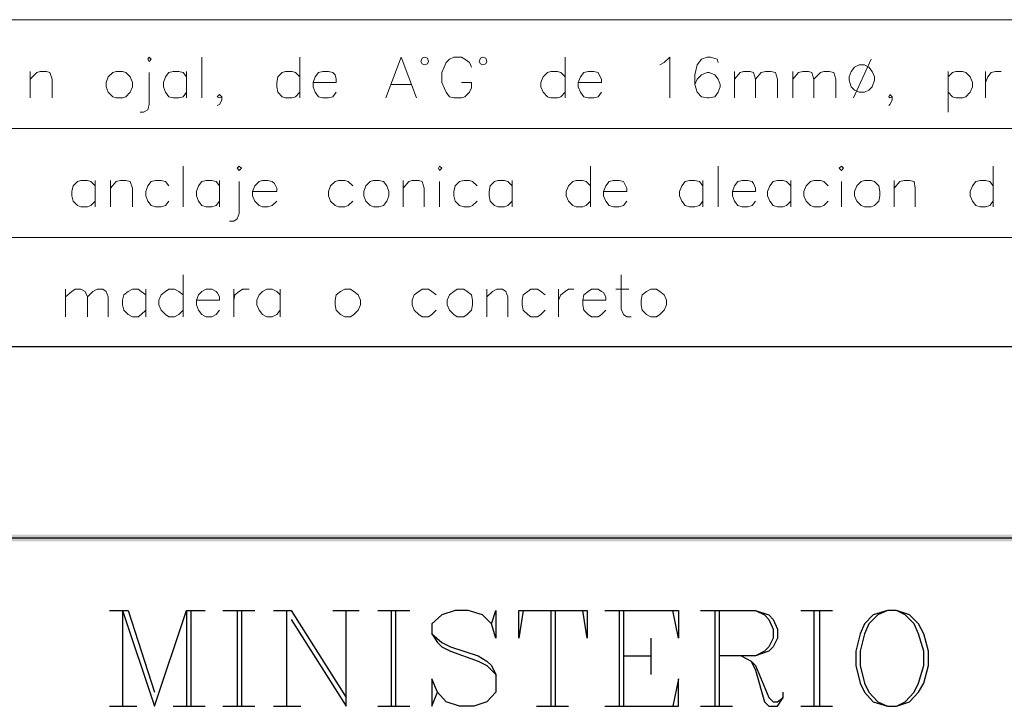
# Model space of a CAD drawing. Header units: millimetres. Extents: x 8 to 202, y 3 to 294.
# Tile 3 of 17: x 60 to 98, y 28 to 55. Entities that reach past the tile are written whole.
import ezdxf

# ---------------------------------------------------------------- set-up
doc = ezdxf.new("R2010")
doc.units = ezdxf.units.MM
doc.layers.add('DGE_CONTORNOS', color=7, linetype='Continuous', lineweight=0)
doc.layers.add('DGE_RELLENO', color=7, linetype='Continuous', lineweight=0)

msp = doc.modelspace()

# ---------------------------------------------------------------- hatches: boundary and pattern name
at = {"layer": 'DGE_RELLENO', "true_color": 0x000000}
for points in [[(23.4527, 34.8263), (23.7067, 34.5723), (201.9723, 34.8263)], [(23.7067, 34.5723), (201.9723, 34.8263), (201.8453, 34.5723)]]:
    msp.add_hatch(color=7, dxfattribs=at).paths.add_polyline_path(points, flags=0)

# ---------------------------------------------------------------- linework, layer by layer
at = {"layer": 'DGE_CONTORNOS', "lineweight": 5}
for points in [[(23.5797, 54.6384), (201.9723, 54.6384)], [(23.5797, 50.4474), (201.9723, 50.4474)], [(23.5797, 46.2564), (201.9723, 46.2564)]]:
    msp.add_lwpolyline(points, dxfattribs=at)
at = {"layer": 'DGE_CONTORNOS', "lineweight": 13}
for points in [[(64.6007, 53.1144), (64.643, 53.199), (64.7277, 53.1144), (64.643, 53.0297), (64.6007, 53.1144)], [(66.675, 53.199), (66.675, 51.6327)], [(70.4427, 53.199), (70.4427, 51.6327)], [(73.7447, 51.6327), (74.3373, 53.199), (74.93, 51.6327)], [(75.3957, 53.0297), (75.3533, 53.1567), (75.2263, 53.199), (75.1417, 53.1567), (75.0993, 53.0297), (75.1417, 52.945), (75.2263, 52.9027), (75.3533, 52.945), (75.3957, 53.0297)], [(77.0467, 52.818), (76.962, 52.9874), (76.7927, 53.1144), (76.6657, 53.199), (76.3693, 53.199), (76.2, 53.1144), (76.073, 52.9874), (75.9883, 52.818), (75.9037, 52.6064), (75.9037, 52.2254), (75.9883, 52.0137), (76.073, 51.8444), (76.2, 51.675), (76.3693, 51.6327), (76.6657, 51.6327), (76.7927, 51.675), (76.962, 51.8444), (77.0467, 52.0137), (77.0467, 52.2254), (76.6657, 52.2254)], [(77.6393, 53.0297), (77.597, 53.1567), (77.47, 53.199), (77.3853, 53.1567), (77.343, 53.0297), (77.3853, 52.945), (77.47, 52.9027), (77.597, 52.945), (77.6393, 53.0297)], [(80.645, 53.199), (80.645, 51.6327)], [(84.2857, 52.9027), (84.455, 52.9874), (84.6667, 53.199), (84.6667, 51.6327)], [(86.5293, 52.9874), (86.487, 53.1144), (86.233, 53.199), (86.106, 53.199), (85.8943, 53.1144), (85.725, 52.9027), (85.6403, 52.5217), (85.6403, 52.1407), (85.725, 51.8444), (85.8943, 51.675), (86.106, 51.6327), (86.1907, 51.6327), (86.4023, 51.675), (86.5293, 51.8444), (86.614, 52.056), (86.614, 52.1407), (86.5293, 52.3524), (86.4023, 52.5217), (86.1907, 52.6064), (86.106, 52.6064), (85.8943, 52.5217), (85.725, 52.3524), (85.6403, 52.1407)], [(92.4137, 53.1144), (91.7363, 51.6327)], [(60.071, 52.6487), (60.071, 51.6327)], [(60.071, 52.3524), (60.325, 52.6064), (60.452, 52.6487), (60.706, 52.6487), (60.833, 52.6064), (60.9177, 52.3524), (60.9177, 51.6327)], [(63.373, 52.6487), (63.246, 52.6064), (63.0767, 52.437), (62.992, 52.2254), (62.992, 52.056), (63.0767, 51.8444), (63.246, 51.675), (63.373, 51.6327), (63.627, 51.6327), (63.754, 51.675), (63.9233, 51.8444), (64.008, 52.056), (64.008, 52.2254), (63.9233, 52.437), (63.754, 52.6064), (63.627, 52.6487), (63.373, 52.6487)], [(66.0823, 52.437), (65.9553, 52.6064), (65.786, 52.6487), (65.5743, 52.6487), (65.405, 52.6064), (65.278, 52.437), (65.1933, 52.2254), (65.1933, 52.056), (65.278, 51.8444), (65.405, 51.675), (65.5743, 51.6327), (65.786, 51.6327), (65.9553, 51.675), (66.0823, 51.8444)], [(66.0823, 52.6487), (66.0823, 51.6327)], [(70.4427, 52.437), (70.2733, 52.6064), (70.1463, 52.6487), (69.8923, 52.6487), (69.7653, 52.6064), (69.596, 52.437), (69.5537, 52.2254), (69.5537, 52.056), (69.596, 51.8444), (69.7653, 51.675), (69.8923, 51.6327), (70.1463, 51.6327), (70.2733, 51.675), (70.4427, 51.8444)], [(70.9507, 52.2254), (71.8397, 52.2254), (71.8397, 52.3524), (71.7973, 52.5217), (71.7127, 52.6064), (71.5433, 52.6487), (71.3317, 52.6487), (71.1623, 52.6064), (71.0353, 52.437), (70.9507, 52.2254), (70.9507, 52.056), (71.0353, 51.8444), (71.1623, 51.675), (71.3317, 51.6327), (71.5433, 51.6327), (71.7127, 51.675), (71.8397, 51.8444)], [(80.645, 52.437), (80.4757, 52.6064), (80.3487, 52.6487), (80.0947, 52.6487), (79.9677, 52.6064), (79.7983, 52.437), (79.7137, 52.2254), (79.7137, 52.056), (79.7983, 51.8444), (79.9677, 51.675), (80.0947, 51.6327), (80.3487, 51.6327), (80.4757, 51.675), (80.645, 51.8444)], [(81.153, 52.2254), (82.042, 52.2254), (82.042, 52.3524), (81.9573, 52.5217), (81.915, 52.6064), (81.7457, 52.6487), (81.534, 52.6487), (81.3647, 52.6064), (81.2377, 52.437), (81.153, 52.2254), (81.153, 52.056), (81.2377, 51.8444), (81.3647, 51.675), (81.534, 51.6327), (81.7457, 51.6327), (81.915, 51.675), (82.042, 51.8444)], [(87.1643, 52.6487), (87.1643, 51.6327)], [(87.1643, 52.3524), (87.376, 52.6064), (87.503, 52.6487), (87.757, 52.6487), (87.884, 52.6064), (87.9687, 52.3524), (87.9687, 51.6327)], [(87.9687, 52.3524), (88.1803, 52.6064), (88.3497, 52.6487), (88.5613, 52.6487), (88.7307, 52.6064), (88.8153, 52.3524), (88.8153, 51.6327)], [(89.408, 52.6487), (89.408, 51.6327)], [(89.408, 52.3524), (89.6197, 52.6064), (89.789, 52.6487), (90.0007, 52.6487), (90.1277, 52.6064), (90.2123, 52.3524), (90.2123, 51.6327)], [(90.2123, 52.3524), (90.4663, 52.6064), (90.5933, 52.6487), (90.805, 52.6487), (90.9743, 52.6064), (91.059, 52.3524), (91.059, 51.6327)], [(91.948, 52.9027), (91.7787, 52.818), (91.6517, 52.6487), (91.567, 52.437), (91.567, 52.31), (91.6517, 52.056), (91.7787, 51.929), (91.948, 51.8444), (92.1597, 51.8444), (92.329, 51.929), (92.456, 52.056), (92.5407, 52.31), (92.5407, 52.437), (92.456, 52.6487), (92.329, 52.818), (92.1597, 52.9027), (91.948, 52.9027)], [(95.377, 52.6487), (95.377, 51.0824)], [(95.377, 52.437), (95.5463, 52.6064), (95.6733, 52.6487), (95.9273, 52.6487), (96.0543, 52.6064), (96.2237, 52.437), (96.3083, 52.2254), (96.3083, 52.056), (96.2237, 51.8444), (96.0543, 51.675), (95.9273, 51.6327), (95.6733, 51.6327), (95.5463, 51.675), (95.377, 51.8444)], [(96.8163, 52.6487), (96.8163, 51.6327)], [(96.8163, 52.2254), (96.901, 52.437), (97.028, 52.6064), (97.1973, 52.6487), (97.409, 52.6487)], [(64.643, 52.6064), (64.643, 51.3787), (64.6007, 51.167), (64.4313, 51.0824), (64.3043, 51.0824)], [(73.9563, 52.1407), (74.7183, 52.1407)], [(67.437, 51.675), (67.3523, 51.7597), (67.2677, 51.675), (67.3523, 51.6327), (67.437, 51.675), (67.437, 51.548), (67.3523, 51.3787), (67.2677, 51.3364)], [(93.218, 51.675), (93.1333, 51.7597), (93.091, 51.675), (93.1333, 51.6327), (93.218, 51.675), (93.218, 51.548), (93.1333, 51.3787), (93.091, 51.3364)], [(65.9553, 49.008), (65.9553, 47.4417)], [(68.0297, 48.9234), (68.1143, 49.008), (68.199, 48.9234), (68.1143, 48.8387), (68.0297, 48.9234)], [(75.7767, 48.9234), (75.819, 49.008), (75.9037, 48.9234), (75.819, 48.8387), (75.7767, 48.9234)], [(81.6187, 49.008), (81.6187, 47.4417)], [(86.5293, 49.008), (86.5293, 47.4417)], [(91.186, 48.9234), (91.2707, 49.008), (91.3553, 48.9234), (91.2707, 48.8387), (91.186, 48.9234)], [(97.1127, 49.008), (97.1127, 47.4417)], [(62.5687, 48.246), (62.3993, 48.4154), (62.2723, 48.4577), (62.0183, 48.4577), (61.8913, 48.4154), (61.722, 48.246), (61.6797, 48.0344), (61.6797, 47.865), (61.722, 47.6534), (61.8913, 47.484), (62.0183, 47.4417), (62.2723, 47.4417), (62.3993, 47.484), (62.5687, 47.6534)], [(62.5687, 48.4577), (62.5687, 47.4417)], [(63.1613, 48.4577), (63.1613, 47.4417)], [(63.1613, 48.1614), (63.373, 48.4154), (63.5423, 48.4577), (63.754, 48.4577), (63.9233, 48.4154), (64.008, 48.1614), (64.008, 47.4417)], [(65.405, 48.246), (65.278, 48.4154), (65.1087, 48.4577), (64.897, 48.4577), (64.7277, 48.4154), (64.6007, 48.246), (64.516, 48.0344), (64.516, 47.865), (64.6007, 47.6534), (64.7277, 47.484), (64.897, 47.4417), (65.1087, 47.4417), (65.278, 47.484), (65.405, 47.6534)], [(67.3523, 48.246), (67.2253, 48.4154), (67.056, 48.4577), (66.8443, 48.4577), (66.675, 48.4154), (66.548, 48.246), (66.4633, 48.0344), (66.4633, 47.865), (66.548, 47.6534), (66.675, 47.484), (66.8443, 47.4417), (67.056, 47.4417), (67.2253, 47.484), (67.3523, 47.6534)], [(67.3523, 48.4577), (67.3523, 47.4417)], [(68.1143, 48.4154), (68.1143, 47.1877), (68.0297, 46.976), (67.9027, 46.8914), (67.7333, 46.8914)], [(68.6223, 48.0344), (69.5537, 48.0344), (69.5537, 48.1614), (69.469, 48.3307), (69.3843, 48.4154), (69.215, 48.4577), (69.0033, 48.4577), (68.8763, 48.4154), (68.707, 48.246), (68.6223, 48.0344), (68.6223, 47.865), (68.707, 47.6534), (68.8763, 47.484), (69.0033, 47.4417), (69.215, 47.4417), (69.3843, 47.484), (69.5537, 47.6534)], [(72.4747, 48.246), (72.3053, 48.4154), (72.1783, 48.4577), (71.9243, 48.4577), (71.7973, 48.4154), (71.628, 48.246), (71.5433, 48.0344), (71.5433, 47.865), (71.628, 47.6534), (71.7973, 47.484), (71.9243, 47.4417), (72.1783, 47.4417), (72.3053, 47.484), (72.4747, 47.6534)], [(73.279, 48.4577), (73.152, 48.4154), (72.9827, 48.246), (72.898, 48.0344), (72.898, 47.865), (72.9827, 47.6534), (73.152, 47.484), (73.279, 47.4417), (73.4907, 47.4417), (73.66, 47.484), (73.787, 47.6534), (73.8717, 47.865), (73.8717, 48.0344), (73.787, 48.246), (73.66, 48.4154), (73.4907, 48.4577), (73.279, 48.4577)], [(74.422, 48.4577), (74.422, 47.4417)], [(74.422, 48.1614), (74.6337, 48.4154), (74.7607, 48.4577), (75.0147, 48.4577), (75.1417, 48.4154), (75.2263, 48.1614), (75.2263, 47.4417)], [(75.819, 48.4154), (75.819, 47.4417)], [(77.2583, 48.246), (77.089, 48.4154), (76.962, 48.4577), (76.7503, 48.4577), (76.581, 48.4154), (76.4117, 48.246), (76.3693, 48.0344), (76.3693, 47.865), (76.4117, 47.6534), (76.581, 47.484), (76.7503, 47.4417), (76.962, 47.4417), (77.089, 47.484), (77.2583, 47.6534)], [(78.613, 48.246), (78.4437, 48.4154), (78.3167, 48.4577), (78.0627, 48.4577), (77.9357, 48.4154), (77.7663, 48.246), (77.724, 48.0344), (77.724, 47.865), (77.7663, 47.6534), (77.9357, 47.484), (78.0627, 47.4417), (78.3167, 47.4417), (78.4437, 47.484), (78.613, 47.6534)], [(78.613, 48.4577), (78.613, 47.4417)], [(81.6187, 48.246), (81.4493, 48.4154), (81.3223, 48.4577), (81.0683, 48.4577), (80.9413, 48.4154), (80.772, 48.246), (80.6873, 48.0344), (80.6873, 47.865), (80.772, 47.6534), (80.9413, 47.484), (81.0683, 47.4417), (81.3223, 47.4417), (81.4493, 47.484), (81.6187, 47.6534)], [(82.1267, 48.0344), (83.0157, 48.0344), (83.0157, 48.1614), (82.931, 48.3307), (82.8887, 48.4154), (82.7193, 48.4577), (82.5077, 48.4577), (82.3383, 48.4154), (82.2113, 48.246), (82.1267, 48.0344), (82.1267, 47.865), (82.2113, 47.6534), (82.3383, 47.484), (82.5077, 47.4417), (82.7193, 47.4417), (82.8887, 47.484), (83.0157, 47.6534)], [(85.9367, 48.246), (85.8097, 48.4154), (85.6403, 48.4577), (85.4287, 48.4577), (85.2593, 48.4154), (85.1323, 48.246), (85.0477, 48.0344), (85.0477, 47.865), (85.1323, 47.6534), (85.2593, 47.484), (85.4287, 47.4417), (85.6403, 47.4417), (85.8097, 47.484), (85.9367, 47.6534)], [(85.9367, 48.4577), (85.9367, 47.4417)], [(87.0797, 48.0344), (87.9687, 48.0344), (87.9687, 48.1614), (87.884, 48.3307), (87.8417, 48.4154), (87.6723, 48.4577), (87.4607, 48.4577), (87.2913, 48.4154), (87.1643, 48.246), (87.0797, 48.0344), (87.0797, 47.865), (87.1643, 47.6534), (87.2913, 47.484), (87.4607, 47.4417), (87.6723, 47.4417), (87.8417, 47.484), (87.9687, 47.6534)], [(89.3233, 48.246), (89.154, 48.4154), (89.027, 48.4577), (88.8153, 48.4577), (88.646, 48.4154), (88.519, 48.246), (88.4343, 48.0344), (88.4343, 47.865), (88.519, 47.6534), (88.646, 47.484), (88.8153, 47.4417), (89.027, 47.4417), (89.154, 47.484), (89.3233, 47.6534)], [(89.3233, 48.4577), (89.3233, 47.4417)], [(90.7627, 48.246), (90.5933, 48.4154), (90.4663, 48.4577), (90.2123, 48.4577), (90.0853, 48.4154), (89.916, 48.246), (89.8313, 48.0344), (89.8313, 47.865), (89.916, 47.6534), (90.0853, 47.484), (90.2123, 47.4417), (90.4663, 47.4417), (90.5933, 47.484), (90.7627, 47.6534)], [(91.2707, 48.4154), (91.2707, 47.4417)], [(92.1597, 48.4577), (92.0327, 48.4154), (91.8633, 48.246), (91.7787, 48.0344), (91.7787, 47.865), (91.8633, 47.6534), (92.0327, 47.484), (92.1597, 47.4417), (92.4137, 47.4417), (92.5407, 47.484), (92.71, 47.6534), (92.7523, 47.865), (92.7523, 48.0344), (92.71, 48.246), (92.5407, 48.4154), (92.4137, 48.4577), (92.1597, 48.4577)], [(93.3027, 48.4577), (93.3027, 47.4417)], [(93.3027, 48.1614), (93.5143, 48.4154), (93.6837, 48.4577), (93.8953, 48.4577), (94.0647, 48.4154), (94.107, 48.1614), (94.107, 47.4417)], [(97.1127, 48.246), (96.9857, 48.4154), (96.8163, 48.4577), (96.6047, 48.4577), (96.4353, 48.4154), (96.3083, 48.246), (96.2237, 48.0344), (96.2237, 47.865), (96.3083, 47.6534), (96.4353, 47.484), (96.6047, 47.4417), (96.8163, 47.4417), (96.9857, 47.484), (97.1127, 47.6534)], [(65.9553, 44.817), (65.9553, 43.2084)], [(82.804, 44.817), (82.804, 43.5047), (82.8887, 43.293), (83.0157, 43.2084), (83.185, 43.2084)], [(61.4257, 44.2667), (61.4257, 43.2084)], [(61.4257, 43.9704), (61.6797, 44.182), (61.8067, 44.2667), (62.0183, 44.2667), (62.1877, 44.182), (62.2723, 43.9704), (62.2723, 43.2084)], [(62.2723, 43.9704), (62.484, 44.182), (62.6533, 44.2667), (62.865, 44.2667), (62.992, 44.182), (63.0767, 43.9704), (63.0767, 43.2084)], [(64.516, 44.055), (64.3467, 44.182), (64.2197, 44.2667), (64.008, 44.2667), (63.8387, 44.182), (63.6693, 44.055), (63.627, 43.8434), (63.627, 43.674), (63.6693, 43.4624), (63.8387, 43.293), (64.008, 43.2084), (64.2197, 43.2084), (64.3467, 43.293), (64.516, 43.4624)], [(64.516, 44.2667), (64.516, 43.2084)], [(65.9553, 44.055), (65.786, 44.182), (65.6167, 44.2667), (65.405, 44.2667), (65.278, 44.182), (65.1087, 44.055), (65.024, 43.8434), (65.024, 43.674), (65.1087, 43.4624), (65.278, 43.293), (65.405, 43.2084), (65.6167, 43.2084), (65.786, 43.293), (65.9553, 43.4624)], [(66.4633, 43.8434), (67.3523, 43.8434), (67.3523, 43.9704), (67.2677, 44.1397), (67.2253, 44.182), (67.056, 44.2667), (66.8443, 44.2667), (66.675, 44.182), (66.548, 44.055), (66.4633, 43.8434), (66.4633, 43.674), (66.548, 43.4624), (66.675, 43.293), (66.8443, 43.2084), (67.056, 43.2084), (67.2253, 43.293), (67.3523, 43.4624)], [(67.9027, 44.2667), (67.9027, 43.2084)], [(67.9027, 43.8434), (67.945, 44.055), (68.1143, 44.182), (68.2413, 44.2667), (68.4953, 44.2667)], [(69.6807, 44.055), (69.5537, 44.182), (69.3843, 44.2667), (69.1727, 44.2667), (69.0033, 44.182), (68.8763, 44.055), (68.7917, 43.8434), (68.7917, 43.674), (68.8763, 43.4624), (69.0033, 43.293), (69.1727, 43.2084), (69.3843, 43.2084), (69.5537, 43.293), (69.6807, 43.4624)], [(69.6807, 44.2667), (69.6807, 43.2084)], [(72.1783, 44.2667), (72.009, 44.182), (71.8397, 44.055), (71.7973, 43.8434), (71.7973, 43.674), (71.8397, 43.4624), (72.009, 43.293), (72.1783, 43.2084), (72.39, 43.2084), (72.517, 43.293), (72.6863, 43.4624), (72.771, 43.674), (72.771, 43.8434), (72.6863, 44.055), (72.517, 44.182), (72.39, 44.2667), (72.1783, 44.2667)], [(75.692, 44.055), (75.5227, 44.182), (75.3957, 44.2667), (75.1417, 44.2667), (75.0147, 44.182), (74.8453, 44.055), (74.7607, 43.8434), (74.7607, 43.674), (74.8453, 43.4624), (75.0147, 43.293), (75.1417, 43.2084), (75.3957, 43.2084), (75.5227, 43.293), (75.692, 43.4624)], [(76.4963, 44.2667), (76.3693, 44.182), (76.2, 44.055), (76.1153, 43.8434), (76.1153, 43.674), (76.2, 43.4624), (76.3693, 43.293), (76.4963, 43.2084), (76.7503, 43.2084), (76.8773, 43.293), (77.0467, 43.4624), (77.089, 43.674), (77.089, 43.8434), (77.0467, 44.055), (76.8773, 44.182), (76.7503, 44.2667), (76.4963, 44.2667)], [(77.6393, 44.2667), (77.6393, 43.2084)], [(77.6393, 43.9704), (77.851, 44.182), (78.0203, 44.2667), (78.232, 44.2667), (78.359, 44.182), (78.4437, 43.9704), (78.4437, 43.2084)], [(79.883, 44.055), (79.7137, 44.182), (79.5867, 44.2667), (79.3327, 44.2667), (79.2057, 44.182), (79.0363, 44.055), (78.994, 43.8434), (78.994, 43.674), (79.0363, 43.4624), (79.2057, 43.293), (79.3327, 43.2084), (79.5867, 43.2084), (79.7137, 43.293), (79.883, 43.4624)], [(80.391, 44.2667), (80.391, 43.2084)], [(80.391, 43.8434), (80.4757, 44.055), (80.645, 44.182), (80.772, 44.2667), (80.9837, 44.2667)], [(81.3223, 43.8434), (82.2113, 43.8434), (82.2113, 43.9704), (82.1267, 44.1397), (82.042, 44.182), (81.915, 44.2667), (81.661, 44.2667), (81.534, 44.182), (81.3647, 44.055), (81.3223, 43.8434), (81.3223, 43.674), (81.3647, 43.4624), (81.534, 43.293), (81.661, 43.2084), (81.915, 43.2084), (82.042, 43.293), (82.2113, 43.4624)], [(82.5923, 44.2667), (83.1003, 44.2667)], [(83.947, 44.2667), (83.7777, 44.182), (83.6083, 44.055), (83.566, 43.8434), (83.566, 43.674), (83.6083, 43.4624), (83.7777, 43.293), (83.947, 43.2084), (84.1587, 43.2084), (84.2857, 43.293), (84.455, 43.4624), (84.5397, 43.674), (84.5397, 43.8434), (84.455, 44.055), (84.2857, 44.182), (84.1587, 44.2667), (83.947, 44.2667)]]:
    msp.add_lwpolyline(points, dxfattribs=at)
at = {"layer": 'DGE_CONTORNOS', "lineweight": 25}
for points in [[(23.5797, 42.0653), (201.9723, 42.0653)], [(23.5797, 34.6993), (201.9723, 34.6993)], [(63.119, 31.9053), (63.8387, 31.9053)], [(63.627, 31.9053), (63.627, 28.2223)], [(63.627, 31.9053), (64.8547, 28.2223), (66.0823, 31.9053), (66.0823, 28.2223)], [(63.8387, 31.9053), (64.8547, 28.7726)], [(66.0823, 31.9053), (66.802, 31.9053)], [(66.2517, 31.9053), (66.2517, 28.2223)], [(67.4793, 31.9053), (68.707, 31.9053)], [(68.0297, 31.9053), (68.0297, 28.2223)], [(68.199, 31.9053), (68.199, 28.2223)], [(69.4267, 31.9053), (70.104, 31.9053)], [(69.9347, 31.9053), (69.9347, 28.2223)], [(70.104, 31.9053), (72.2207, 28.5609)], [(70.104, 31.5666), (72.2207, 28.2223), (72.2207, 31.9053)], [(71.7127, 31.9053), (72.7287, 31.9053)], [(73.4483, 31.9053), (74.676, 31.9053)], [(73.9563, 31.9053), (73.9563, 28.2223)], [(74.1257, 31.9053), (74.1257, 28.2223)], [(77.8087, 31.3973), (77.978, 31.9053), (77.978, 30.847), (77.8087, 31.3973), (77.47, 31.7359), (76.9197, 31.9053), (76.4117, 31.9053), (75.9037, 31.7359), (75.5227, 31.3973), (75.5227, 31.0163), (75.7343, 30.6776), (75.9037, 30.5083), (76.2423, 30.339), (77.3007, 29.9579), (77.6393, 29.7886), (77.978, 29.4499)], [(79.0363, 31.9053), (78.867, 30.847), (78.867, 31.9053), (81.4917, 31.9053), (81.4917, 30.847), (81.3223, 31.9053)], [(80.0947, 31.9053), (80.0947, 28.2223)], [(80.264, 31.9053), (80.264, 28.2223)], [(82.169, 31.9053), (85.0053, 31.9053), (85.0053, 30.847), (84.7937, 31.9053)], [(82.7193, 31.9053), (82.7193, 28.2223)], [(82.8887, 31.9053), (82.8887, 28.2223)], [(85.852, 31.9053), (87.9687, 31.9053), (88.4767, 31.7359), (88.646, 31.5666), (88.8153, 31.1856), (88.8153, 30.847), (88.646, 30.5083), (88.4767, 30.339), (87.9687, 30.1696), (86.5717, 30.1696)], [(86.4023, 31.9053), (86.4023, 28.2223)], [(86.5717, 31.9053), (86.5717, 28.2223)], [(87.9687, 31.9053), (88.3073, 31.7359), (88.4767, 31.5666), (88.646, 31.1856), (88.646, 30.847), (88.4767, 30.5083), (88.3073, 30.339), (87.9687, 30.1696)], [(89.7043, 31.9053), (90.932, 31.9053)], [(90.2123, 31.9053), (90.2123, 28.2223)], [(90.424, 31.9053), (90.424, 28.2223)], [(93.0487, 31.9053), (92.4983, 31.7359), (92.1597, 31.3973), (91.9903, 31.0163), (91.821, 30.339), (91.821, 29.7886), (91.9903, 29.1113), (92.1597, 28.7726), (92.4983, 28.3916), (93.0487, 28.2223), (93.3873, 28.2223), (93.8953, 28.3916), (94.234, 28.7726), (94.4457, 29.1113), (94.615, 29.7886), (94.615, 30.339), (94.4457, 31.0163), (94.234, 31.3973), (93.8953, 31.7359), (93.3873, 31.9053), (93.0487, 31.9053), (92.6677, 31.7359), (92.329, 31.3973), (92.1597, 31.0163), (91.9903, 30.339), (91.9903, 29.7886), (92.1597, 29.1113), (92.329, 28.7726), (92.6677, 28.3916), (93.0487, 28.2223)], [(93.3873, 28.2223), (93.726, 28.3916), (94.0647, 28.7726), (94.234, 29.1113), (94.4457, 29.7886), (94.4457, 30.339), (94.234, 31.0163), (94.0647, 31.3973), (93.726, 31.7359), (93.3873, 31.9053)], [(75.5227, 31.0163), (75.9037, 30.6776), (76.2423, 30.5083), (77.3007, 30.1696), (77.6393, 29.9579), (77.8087, 29.7886), (77.978, 29.4499), (77.978, 28.7726), (77.6393, 28.3916), (77.1313, 28.2223), (76.581, 28.2223), (76.073, 28.3916), (75.7343, 28.7726), (75.5227, 29.2806), (75.5227, 28.2223), (75.7343, 28.7726)], [(83.947, 30.847), (83.947, 29.4499)], [(82.8887, 30.1696), (83.947, 30.1696)], [(87.4183, 30.1696), (87.7993, 29.9579), (87.9687, 29.7886), (88.4767, 28.5609), (88.646, 28.3916), (88.8153, 28.3916), (89.027, 28.5609)], [(87.7993, 29.9579), (87.9687, 29.6193), (88.3073, 28.3916), (88.4767, 28.2223), (88.8153, 28.2223), (89.027, 28.5609), (89.027, 28.7726)], [(82.169, 28.2223), (85.0053, 28.2223), (85.0053, 29.2806), (84.7937, 28.2223)], [(63.119, 28.2223), (64.1773, 28.2223)], [(65.5743, 28.2223), (66.802, 28.2223)], [(67.4793, 28.2223), (68.707, 28.2223)], [(69.4267, 28.2223), (70.485, 28.2223)], [(73.4483, 28.2223), (74.676, 28.2223)], [(79.5443, 28.2223), (80.772, 28.2223)], [(85.852, 28.2223), (87.0797, 28.2223)], [(89.7043, 28.2223), (90.932, 28.2223)]]:
    msp.add_lwpolyline(points, dxfattribs=at)

doc.saveas('drawing.dxf')
